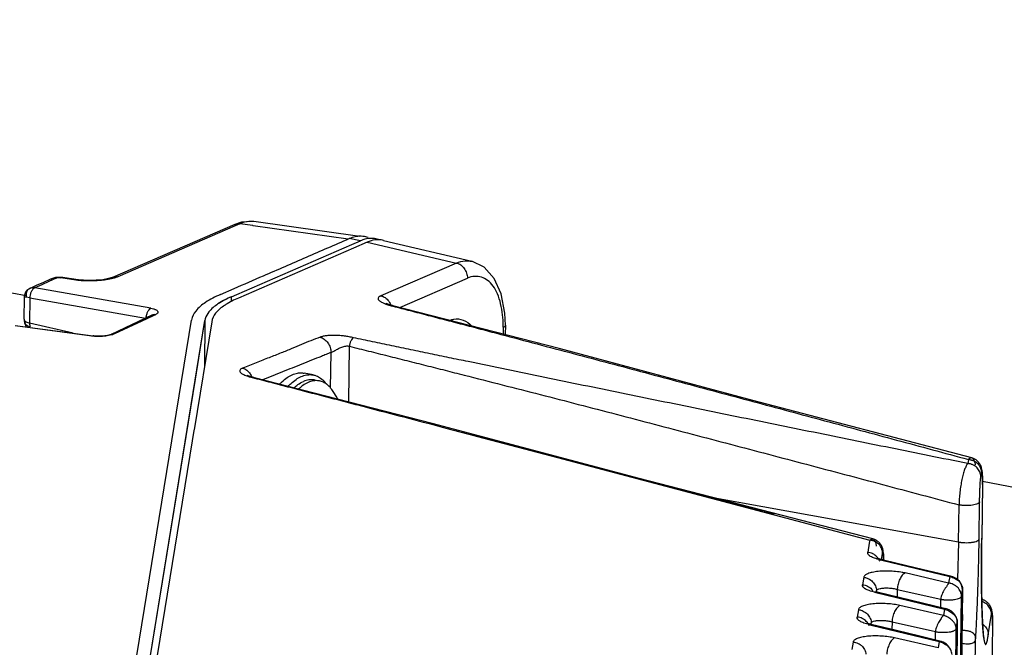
# Paper-space layout 'Layout1' of a CAD drawing. Header units: inches. Extents: x 29 to 351, y 58 to 234.
# Tile 96 of 104: x 113.32 to 116.21, y 167.94 to 169.78. Entities that reach past the tile are written whole.
import ezdxf

# ---------------------------------------------------------------- set-up
doc = ezdxf.new("R2010")
doc.units = ezdxf.units.IN
doc.header["$LTSCALE"] = 1.1
doc.header["$MEASUREMENT"] = 0
doc.linetypes.add('DASHED', pattern=[0.2, 0.1, -0.1])
doc.layers.get('0').update_dxf_attribs({"linetype": 'CONTINUOUS'})
for name, color, linetype in [('02___PRT_ALL_AXES', 7, 'CONTINUOUS'), ('6_ALL_SURFS', 7, 'CONTINUOUS'), ('7_ALL_FEATURES', 7, 'CONTINUOUS')]:
    doc.layers.add(name, color=color, linetype=linetype)

psp = doc.layouts.get("Layout1")

# ---------------------------------------------------------------- linework, layer by layer
at = {"color": 4, "linetype": 'DASHED'}
for p, q in [((113.3423, 168.9714), (109.1588, 169.7829)), ((117.1166, 168.2394), (116.1503, 168.4268))]:
    psp.add_line(p, q, dxfattribs=at)
at = {"color": 7, "linetype": 'Continuous'}
for p, q in [((116.0804, 168.2488), (116.0769, 168.139)), ((116.0921, 167.9995), (116.0926, 168.0364))]:
    psp.add_line(p, q, dxfattribs=at)
at = {"color": 7, "linetype": 'Continuous', "start_tangent": (0.012225, 0.999925), "end_tangent": (-0.995031, 0.099565)}
psp.add_spline([(116.1305, 167.9641), (116.1305, 167.9661), (116.1304, 167.9671), (116.1303, 167.968), (116.13, 167.9699), (116.1296, 167.9717), (116.1283, 167.9749), (116.1266, 167.9777), (116.1216, 167.9824), (116.1185, 167.9842), (116.1149, 167.9856), (116.1108, 167.9868), (116.1065, 167.9877), (116.102, 167.9883), (116.0973, 167.9889), (116.0911, 167.9895)], degree=3, dxfattribs=at)
at = {"layer": '02___PRT_ALL_AXES', "color": 7, "linetype": 'Continuous'}
for p, q in [((114.1852, 168.7395), (114.1586, 168.7446)), ((114.1892, 168.7247), (114.2033, 168.7219))]:
    psp.add_line(p, q, dxfattribs=at)
for points, start_tangent, end_tangent in [([(114.0866, 168.7125), (114.0934, 168.7194), (114.1083, 168.7316), (114.1235, 168.7401), (114.1386, 168.7447), (114.1533, 168.7454), (114.1586, 168.7446)], (0.679646, 0.733541), (0.981632, -0.190785)), ([(114.1119, 168.706), (114.12, 168.7143), (114.1348, 168.7264), (114.15, 168.7349), (114.1651, 168.7395), (114.1798, 168.7402), (114.1852, 168.7395)], (0.671312, 0.741175), (0.981632, -0.190785)), ([(114.129, 168.7017), (114.1402, 168.711), (114.1564, 168.7204)], (0.728245, 0.685317), (0.917444, 0.397864)), ([(114.1892, 168.7247), (114.1884, 168.7248), (114.1727, 168.7251), (114.1564, 168.7204)], (-0.981612, 0.190889), (-0.917444, -0.397864)), ([(114.1852, 168.7395), (114.1939, 168.737), (114.207, 168.7299), (114.219, 168.719), (114.2242, 168.7124)], (0.981632, -0.190785), (0.591117, -0.806586))]:
    psp.add_spline(points, degree=3, dxfattribs=dict(at, start_tangent=start_tangent, end_tangent=end_tangent))
at = {"layer": '6_ALL_SURFS', "color": 7, "linetype": 'Continuous'}
for p, q in [((113.9609, 168.976), (114.2985, 169.1224)), ((114.2985, 169.1224), (114.3241, 169.1334)), ((114.342, 169.1391), (114.337, 169.138)), ((114.3661, 169.1397), (114.3589, 169.1404)), ((114.3687, 169.1393), (114.3661, 169.1397)), ((113.9454, 168.9548), (113.9456, 168.9693)), ((113.9456, 168.9693), (113.9609, 168.976)), ((113.839, 168.7271), (113.8671, 168.8999)), ((113.8671, 168.8999), (113.8654, 168.7637)), ((113.8682, 168.9047), (113.8671, 168.8998)), ((113.6641, 167.6535), (113.839, 168.7271))]:
    psp.add_line(p, q, dxfattribs=at)
for points, start_tangent, end_tangent in [([(114.337, 169.138), (114.3241, 169.1334)], (-0.966472, -0.256771), (-0.917443, -0.397867)), ([(114.3589, 169.1404), (114.342, 169.1391)], (-0.998979, 0.045167), (-0.981263, -0.192674)), ([(114.3771, 169.1371), (114.3754, 169.1376), (114.3687, 169.1393)], (-0.949119, 0.314918), (-0.981714, 0.19036)), ([(113.9456, 168.9694), (113.9054, 168.948), (113.8788, 168.9245)], (-0.91719, -0.398449), (-0.617214, -0.786795)), ([(113.8788, 168.9245), (113.8682, 168.9047)], (-0.617214, -0.786795), (-0.278302, -0.960494))]:
    psp.add_spline(points, degree=3, dxfattribs=dict(at, start_tangent=start_tangent, end_tangent=end_tangent))
at = {"layer": '7_ALL_FEATURES', "color": 7, "linetype": 'Continuous'}
for p, q in [((113.9546, 169.1816), (113.596, 169.0262)), ((113.975, 169.1882), (113.9546, 169.1816)), ((113.9546, 169.1817), (113.9546, 169.1817)), ((113.9547, 169.1816), (113.9583, 169.1828)), ((113.9698, 169.1835), (113.9563, 169.1776)), ((114.0076, 169.1782), (113.9698, 169.1835)), ((114.0092, 169.1898), (113.975, 169.1882)), ((114.0108, 169.1899), (114.0096, 169.1901)), ((114.3219, 169.146), (114.0108, 169.1899)), ((113.9563, 169.1776), (113.6112, 169.028)), ((114.0091, 169.1779), (114.0076, 169.1782)), ((114.2879, 169.1386), (114.0091, 169.1779)), ((113.9609, 168.976), (114.2985, 169.1224)), ((114.3241, 169.1338), (114.2909, 169.1402)), ((114.2985, 169.1224), (114.3241, 169.1334)), ((114.3439, 169.1296), (114.3031, 169.1119)), ((114.3262, 169.1468), (114.3219, 169.1469)), ((114.3466, 169.1435), (114.3355, 169.1457)), ((114.342, 169.1391), (114.337, 169.1379)), ((114.3439, 169.1296), (114.6059, 169.0683)), ((114.3654, 169.1398), (114.3589, 169.1404)), ((114.3654, 169.1398), (114.3635, 169.1401)), ((114.3686, 169.1392), (114.3654, 169.1398)), ((114.3694, 169.1363), (114.3663, 169.1359)), ((114.376, 169.1366), (114.3694, 169.1363)), ((114.3912, 169.1348), (114.6512, 169.0733)), ((114.3031, 169.1119), (113.9655, 168.9655)), ((114.6059, 169.0683), (114.384, 168.972)), ((113.3728, 169.0028), (113.3939, 169.0123)), ((113.4089, 169.0141), (113.3879, 169.0046)), ((113.3939, 169.0123), (113.415, 169.0217)), ((113.4303, 169.0236), (113.4089, 169.0141)), ((113.415, 169.0217), (113.4157, 169.022)), ((113.4392, 169.025), (113.434, 169.0246)), ((113.444, 169.0247), (113.4392, 169.025)), ((113.4496, 169.0255), (113.4393, 169.0262)), ((113.444, 169.0247), (113.4496, 169.0255)), ((113.4881, 169.0182), (113.444, 169.0247)), ((113.4496, 169.0255), (113.4496, 169.0255)), ((113.4553, 169.0247), (113.4496, 169.0255)), ((113.4821, 169.021), (113.4553, 169.0247)), ((113.4944, 169.0193), (113.4821, 169.021)), ((113.4944, 169.0192), (113.4881, 169.0182)), ((113.4942, 169.0174), (113.4881, 169.0182)), ((113.5958, 169.0261), (113.596, 169.0262)), ((114.4396, 168.9377), (114.6379, 169.0237)), ((113.3527, 168.9936), (113.3728, 169.0028)), ((113.3527, 168.9936), (113.3527, 168.9936)), ((113.3879, 169.0046), (113.3674, 168.9952)), ((113.7087, 168.9353), (113.3674, 168.9952)), ((113.9124, 168.9758), (113.9533, 168.9935)), ((113.3365, 168.968), (113.3357, 168.9032)), ((113.3368, 168.9685), (113.3365, 168.9681)), ((113.3365, 168.9682), (113.3365, 168.968)), ((113.3422, 168.9703), (113.3422, 168.9702)), ((113.3532, 168.9656), (113.3426, 168.9679)), ((113.3532, 168.9656), (113.3523, 168.8919)), ((113.3534, 168.9692), (113.3532, 168.9656)), ((113.3532, 168.9656), (113.6923, 168.9061)), ((113.3541, 168.9747), (113.3534, 168.9692)), ((113.9454, 168.9548), (113.9456, 168.9693)), ((113.9456, 168.9693), (113.9609, 168.976)), ((114.396, 168.9486), (114.3986, 168.9476)), ((114.4, 168.9495), (114.3993, 168.9499)), ((114.4039, 168.9477), (114.4, 168.9495)), ((114.416, 168.9426), (114.4194, 168.9429)), ((114.416, 168.9425), (114.4193, 168.9417)), ((114.4194, 168.9429), (114.4196, 168.9428)), ((113.3374, 168.8931), (113.3374, 168.893)), ((113.3374, 168.893), (113.3419, 168.8808)), ((113.4798, 168.8623), (113.3523, 168.8919)), ((113.7117, 168.9152), (113.5915, 168.8588)), ((113.6817, 168.8978), (113.6015, 168.8601)), ((113.6041, 167.5258), (113.8278, 168.9008)), ((113.7129, 168.9124), (113.6817, 168.8978)), ((113.7216, 168.9165), (113.7129, 168.9124)), ((113.8149, 168.5794), (113.8671, 168.8999)), ((113.887, 168.896), (113.8352, 168.5783)), ((113.8671, 168.8999), (113.8654, 168.7637)), ((113.8682, 168.9048), (113.8671, 168.8999)), ((113.5346, 168.8536), (113.3098, 168.8837)), ((113.31, 168.885), (113.5387, 168.8544)), ((114.7431, 168.8794), (114.7428, 168.8595)), ((114.7431, 168.8794), (114.7431, 168.885)), ((114.7494, 168.8854), (114.749, 168.8579)), ((114.7494, 168.8855), (114.7494, 168.8854)), ((113.5346, 168.8536), (113.5386, 168.8544)), ((113.5385, 168.8532), (113.5346, 168.8536)), ((113.5728, 168.8545), (113.5626, 168.8536)), ((113.5815, 168.8558), (113.5728, 168.8545)), ((113.5921, 168.8588), (113.5921, 168.8588)), ((114.2362, 168.7005), (114.2375, 168.8057)), ((114.2897, 168.6601), (114.2917, 168.8237)), ((113.9925, 168.7378), (113.9912, 168.7384)), ((113.9967, 168.7361), (113.9925, 168.7378)), ((114.0098, 168.731), (114.013, 168.7313)), ((114.0098, 168.731), (114.0129, 168.7302)), ((114.013, 168.7313), (114.0131, 168.7312)), ((113.6909, 167.8183), (113.8149, 168.5794)), ((113.8349, 168.5762), (113.83, 168.5463)), ((113.8352, 168.5783), (113.8349, 168.5762)), ((113.83, 168.5463), (113.7065, 167.7881)), ((114.668, 168.5592), (114.9025, 168.4974)), ((114.9025, 168.4974), (115.5389, 168.329)), ((116.1092, 168.4914), (116.1073, 168.4793)), ((116.1195, 168.4959), (116.1194, 168.4959)), ((116.1215, 168.495), (116.1195, 168.4959)), ((116.1233, 168.4881), (116.1273, 168.4861)), ((116.1409, 168.4808), (116.1391, 168.483)), ((115.8287, 168.2579), (115.1427, 168.435)), ((116.1476, 168.4525), (116.1457, 168.4409)), ((116.1502, 168.4286), (116.1502, 168.4172)), ((116.1502, 168.4229), (116.1503, 168.4286)), ((116.1502, 168.4231), (116.1503, 168.427)), ((116.1502, 168.4172), (116.1482, 168.2592)), ((116.1502, 168.4177), (116.1483, 168.2597)), ((116.1502, 168.4177), (116.1502, 168.4229)), ((116.1502, 168.4177), (116.1502, 168.4176)), ((116.1502, 168.4176), (116.1502, 168.4172)), ((116.0804, 168.2488), (115.3642, 168.3778)), ((116.0804, 168.2488), (116.0817, 168.3578)), ((116.1407, 168.2574), (116.142, 168.3664)), ((115.539, 168.3294), (115.5283, 168.3322)), ((115.5389, 168.329), (115.8195, 168.2545)), ((115.8195, 168.2545), (115.818, 168.2455)), ((115.8285, 168.258), (115.8195, 168.2545)), ((116.1482, 168.2592), (116.1481, 168.2518)), ((116.1482, 168.2592), (116.1483, 168.2597)), ((116.1483, 168.2597), (116.1483, 168.2597)), ((115.818, 168.2455), (115.8136, 168.2186)), ((116.1481, 168.2518), (116.1477, 168.1918)), ((115.8415, 168.2016), (115.8406, 168.202)), ((115.8476, 168.1993), (115.8415, 168.2016)), ((115.8553, 168.197), (115.8476, 168.1993)), ((115.8551, 168.1971), (115.8492, 168.1966)), ((115.8492, 168.1966), (115.8548, 168.1953)), ((115.8544, 168.1972), (115.8573, 168.2152)), ((115.86, 168.1959), (115.8551, 168.1971)), ((115.9287, 168.1792), (115.86, 168.1959)), ((115.8548, 168.1953), (116.0542, 168.1472)), ((116.1477, 168.1918), (116.1476, 168.1755)), ((116.1476, 168.1755), (116.1479, 168.1139)), ((115.8017, 168.1452), (115.7981, 168.1234)), ((116.0511, 168.1285), (115.9235, 168.1579)), ((116.0542, 168.1472), (116.0511, 168.1287)), ((116.0563, 168.1483), (116.0542, 168.1472)), ((115.8394, 168.1088), (115.8395, 168.106)), ((115.9004, 168.1099), (115.9002, 168.0878)), ((115.9004, 168.1099), (116.0281, 168.0809)), ((116.0921, 168.109), (116.0921, 168.1088)), ((116.0921, 168.1088), (116.0921, 168.1084)), ((116.1479, 168.1139), (116.1481, 168.0992)), ((115.8296, 168.1054), (115.8268, 168.1066)), ((115.8409, 168.1021), (115.8337, 168.1014)), ((115.8337, 168.1014), (116.0387, 168.052)), ((115.8389, 168.1022), (115.8393, 168.1046)), ((115.8393, 168.1046), (115.8395, 168.106)), ((115.8395, 168.1019), (115.8395, 168.106)), ((115.8409, 168.1021), (116.043, 168.0534)), ((116.0278, 168.057), (116.0281, 168.0809)), ((116.0317, 163.4008), (116.089, 168.0894)), ((116.092, 168.108), (116.0347, 163.4193)), ((116.0921, 168.1085), (116.0348, 163.4198)), ((116.089, 168.0894), (116.092, 168.108)), ((116.149, 168.0805), (116.1485, 168.0806)), ((116.1491, 168.0805), (116.149, 168.0805)), ((116.0356, 168.0335), (115.908, 168.0624)), ((116.0387, 168.052), (116.0356, 168.0335)), ((116.0429, 168.0534), (116.0387, 168.052)), ((115.7862, 168.05), (115.7826, 168.0282)), ((116.0702, 168.0337), (116.0656, 168.0399)), ((116.1493, 168.044), (116.1498, 168.0308)), ((116.1677, 167.9759), (116.1771, 168.037)), ((115.8137, 168.0099), (115.8109, 168.0111)), ((115.8243, 168.0067), (115.8137, 168.0099)), ((115.8241, 168.0067), (115.8182, 168.0062)), ((115.8182, 168.0062), (115.8238, 168.0049)), ((115.8234, 168.0068), (115.8237, 168.009)), ((115.8237, 168.009), (115.824, 168.0108)), ((115.8238, 168.0049), (116.0231, 167.9568)), ((115.8239, 168.0133), (115.824, 168.0108)), ((115.824, 168.0067), (115.824, 168.0108)), ((115.8977, 167.9889), (115.8241, 168.0067)), ((115.8849, 168.0147), (115.8846, 167.992)), ((115.8849, 168.0147), (116.0126, 167.9858)), ((116.0162, 163.3056), (116.0735, 167.9942)), ((116.0766, 168.0133), (116.0192, 163.3246)), ((116.0765, 168.0128), (116.0192, 163.3241)), ((116.0735, 167.9942), (116.0765, 168.0128)), ((116.0765, 168.0139), (116.0765, 168.0138)), ((116.0765, 168.0138), (116.0765, 168.0133)), ((116.1798, 168.0028), (116.1765, 167.7315)), ((116.1798, 168.0023), (116.1765, 167.731)), ((116.1798, 168.0039), (116.1799, 168.0072)), ((116.1798, 168.0027), (116.1798, 168.0023)), ((116.0201, 167.9383), (115.8925, 167.9672)), ((116.0123, 167.9611), (116.0126, 167.9858)), ((116.1517, 167.9922), (116.1524, 167.984)), ((116.1524, 167.984), (116.1529, 167.9782)), ((116.1529, 167.9782), (116.1543, 167.9654)), ((115.7707, 167.9549), (115.7671, 167.933)), ((116.0231, 167.9568), (116.0201, 167.9383)), ((116.0254, 167.9579), (116.0231, 167.9568)), ((116.0832, 164.0973), (116.1305, 167.9641))]:
    psp.add_line(p, q, dxfattribs=at)
for points in [[(114.7494, 168.8855), (114.748, 168.9213), (114.7373, 168.9773), (114.7169, 169.023), (114.6871, 169.0559), (114.6509, 169.0732)], [(113.4393, 169.0262), (113.4288, 169.0254), (113.4191, 169.023)], [(113.5107, 169.0175), (113.4961, 169.019), (113.4944, 169.0192)], [(113.5958, 169.026), (113.5945, 169.0254), (113.5842, 169.0224), (113.5675, 169.0193), (113.5477, 169.0174), (113.5282, 169.0169), (113.5107, 169.0175)], [(113.3391, 168.9799), (113.3379, 168.9771), (113.3371, 168.9743), (113.3366, 168.9714), (113.3364, 168.9686), (113.3364, 168.9681)], [(113.3527, 168.9936), (113.3496, 168.9919), (113.3469, 168.9899), (113.3444, 168.9876), (113.3423, 168.9852), (113.3405, 168.9826), (113.3391, 168.9799)], [(114.4196, 168.9428), (114.418, 168.9432), (114.4101, 168.9455), (114.4039, 168.9477)], [(115.4766, 168.6647), (114.9075, 168.8171), (114.4194, 168.9429)], [(113.3361, 168.9035), (113.3365, 168.8988), (113.3379, 168.8933)], [(113.5626, 168.8536), (113.5515, 168.8534), (113.5408, 168.8541), (113.5386, 168.8544)], [(113.5921, 168.8588), (113.5881, 168.8574), (113.5815, 168.8558)], [(114.0131, 168.7312), (114.0103, 168.7319), (114.0029, 168.734), (113.9967, 168.7361)], [(115.1427, 168.435), (114.5349, 168.5971), (114.013, 168.7313)], [(116.1391, 168.483), (116.1373, 168.485), (116.1355, 168.4868), (116.1335, 168.4884), (116.1316, 168.4899), (116.1296, 168.4912), (116.1277, 168.4924), (116.1257, 168.4934), (116.1239, 168.4942), (116.1221, 168.4949), (116.1207, 168.4955), (116.1197, 168.4958), (115.4766, 168.6647)], [(114.7399, 168.5405), (114.7357, 168.5416), (114.7315, 168.5427), (114.7273, 168.5438), (114.7231, 168.5449), (114.719, 168.546), (114.715, 168.547), (114.7109, 168.5481), (114.707, 168.5492), (114.703, 168.5502), (114.6991, 168.5512), (114.6953, 168.5522), (114.6915, 168.5532), (114.6878, 168.5542), (114.6841, 168.5552), (114.6805, 168.5561), (114.6771, 168.557), (114.6738, 168.5579), (114.6708, 168.5587), (114.6681, 168.5594)], [(114.7881, 168.5278), (114.7837, 168.5289), (114.7792, 168.5301), (114.7748, 168.5313), (114.7703, 168.5325), (114.7659, 168.5336), (114.7615, 168.5348), (114.7572, 168.5359), (114.7528, 168.5371), (114.7485, 168.5382), (114.7399, 168.5405)], [(114.8434, 168.5132), (114.8387, 168.5144), (114.834, 168.5157), (114.8293, 168.5169), (114.8247, 168.5181), (114.82, 168.5193), (114.8154, 168.5206), (114.8108, 168.5218), (114.8062, 168.523), (114.8017, 168.5242), (114.7971, 168.5254), (114.7881, 168.5278)], [(114.9069, 168.4964), (114.9019, 168.4977), (114.8969, 168.4991), (114.8919, 168.5004), (114.887, 168.5017), (114.882, 168.503), (114.8771, 168.5043), (114.8722, 168.5056), (114.8674, 168.5069), (114.8625, 168.5081), (114.8577, 168.5094), (114.8529, 168.5107), (114.8434, 168.5132)], [(115.0087, 168.4695), (115.003, 168.471), (114.9973, 168.4725), (114.9916, 168.474), (114.9861, 168.4755), (114.9805, 168.477), (114.975, 168.4784), (114.9696, 168.4799), (114.9642, 168.4813), (114.9588, 168.4827), (114.9535, 168.4841), (114.9482, 168.4855), (114.9429, 168.4869), (114.9377, 168.4883), (114.9325, 168.4897), (114.9273, 168.491), (114.9222, 168.4924), (114.9171, 168.4937), (114.9069, 168.4964)], [(115.4615, 168.3498), (115.4504, 168.3527), (115.4448, 168.3542), (115.4391, 168.3558), (115.4333, 168.3573), (115.4274, 168.3588), (115.4215, 168.3604), (115.4155, 168.362), (115.4094, 168.3636), (115.4032, 168.3652), (115.397, 168.3669), (115.3907, 168.3685), (115.3844, 168.3702), (115.3779, 168.3719), (115.3714, 168.3736), (115.3648, 168.3754), (115.3581, 168.3771), (115.3514, 168.3789), (115.3445, 168.3808), (115.3375, 168.3826), (115.3305, 168.3845), (115.3233, 168.3863), (115.3161, 168.3883), (115.3087, 168.3902), (115.3012, 168.3922), (115.2935, 168.3942), (115.2857, 168.3963), (115.2778, 168.3984), (115.2697, 168.4005), (115.2615, 168.4027), (115.2532, 168.4049), (115.2449, 168.4071), (115.2366, 168.4093), (115.2283, 168.4115), (115.2202, 168.4136), (115.2123, 168.4157), (115.2045, 168.4178), (115.1969, 168.4198), (115.1894, 168.4218), (115.1821, 168.4237), (115.1748, 168.4256), (115.1677, 168.4275), (115.1607, 168.4294), (115.1537, 168.4312), (115.1469, 168.433), (115.1401, 168.4348), (115.1334, 168.4366), (115.1268, 168.4383), (115.1202, 168.4401), (115.1136, 168.4418), (115.1071, 168.4435), (115.1006, 168.4452), (115.0941, 168.4469), (115.0877, 168.4486), (115.0814, 168.4503), (115.075, 168.452), (115.0688, 168.4536), (115.0625, 168.4553), (115.0564, 168.4569), (115.0502, 168.4586), (115.0441, 168.4602), (115.0381, 168.4618), (115.0321, 168.4633), (115.0262, 168.4649), (115.0203, 168.4665), (115.0087, 168.4695)], [(116.1481, 168.4652), (116.1474, 168.4676), (116.1465, 168.4703), (116.1454, 168.4731), (116.144, 168.4758), (116.1425, 168.4784), (116.1409, 168.4808)], [(116.1502, 168.4405), (116.1501, 168.4434), (116.1501, 168.4461), (116.15, 168.4486), (116.1498, 168.4509), (116.1497, 168.4531), (116.1496, 168.4551), (116.1494, 168.457), (116.1492, 168.4589), (116.1489, 168.4609), (116.1486, 168.4629), (116.1481, 168.4652)], [(116.1503, 168.427), (116.1503, 168.4307), (116.1503, 168.4341), (116.1502, 168.4374), (116.1502, 168.4405)], [(116.1502, 168.4176), (116.1502, 168.4193), (116.1502, 168.4229)], [(115.4926, 168.3416), (115.4826, 168.3443), (115.4774, 168.3456), (115.4722, 168.347), (115.4669, 168.3484), (115.4615, 168.3498)], [(115.5158, 168.3355), (115.5069, 168.3378), (115.5022, 168.3391), (115.4975, 168.3403), (115.4926, 168.3416)], [(115.5283, 168.3322), (115.5201, 168.3343), (115.5158, 168.3355)], [(115.8482, 168.2461), (115.8463, 168.248), (115.8444, 168.2497), (115.8424, 168.2512), (115.8403, 168.2526), (115.8382, 168.2539), (115.8362, 168.255), (115.8342, 168.2559), (115.8323, 168.2567), (115.8307, 168.2573), (115.8295, 168.2577), (115.8287, 168.2579)], [(116.151, 168.007), (116.1507, 168.0122), (116.1504, 168.0178), (116.1502, 168.0237), (116.1499, 168.0299), (116.1496, 168.0364), (116.1494, 168.0432), (116.1492, 168.0505), (116.149, 168.058), (116.1488, 168.0659), (116.1486, 168.0741), (116.1484, 168.0827), (116.1483, 168.0917), (116.1481, 168.1009), (116.148, 168.1106), (116.1479, 168.1206), (116.1478, 168.1309), (116.1477, 168.1416), (116.1477, 168.1526), (116.1477, 168.1639), (116.1477, 168.1756), (116.1477, 168.1876), (116.1477, 168.1999), (116.1478, 168.2125), (116.1479, 168.2255), (116.148, 168.2387), (116.1482, 168.2523), (116.1483, 168.2597)], [(115.8516, 168.2418), (115.85, 168.244), (115.8482, 168.2461)], [(115.8595, 168.2148), (115.8594, 168.2168), (115.8592, 168.2187), (115.8591, 168.2206), (115.8588, 168.2224), (115.8585, 168.2244), (115.8581, 168.2265), (115.8575, 168.2288), (115.8567, 168.2313), (115.8557, 168.2341), (115.8545, 168.2368), (115.8531, 168.2394), (115.8516, 168.2418)], [(115.8598, 168.2101), (115.8597, 168.2125), (115.8595, 168.2148)], [(115.86, 168.1959), (115.86, 168.1984), (115.86, 168.2016), (115.8599, 168.2047), (115.8598, 168.2075), (115.8598, 168.2101)], [(116.0564, 168.1483), (115.9937, 168.1635), (115.9287, 168.1792)], [(116.0826, 168.1338), (116.0736, 168.1415), (116.0637, 168.1462), (116.0563, 168.1483)], [(116.0921, 168.109), (116.0891, 168.1228), (116.0826, 168.1338)], [(116.1796, 168.0339), (116.1795, 168.0359), (116.1794, 168.0378), (116.1793, 168.0395), (116.1791, 168.0412), (116.1789, 168.0429), (116.1787, 168.0446), (116.1784, 168.0464), (116.1781, 168.0484), (116.1776, 168.0504), (116.1769, 168.0526), (116.1761, 168.0549), (116.1751, 168.0573), (116.174, 168.0596), (116.1727, 168.0618), (116.1713, 168.0639), (116.1699, 168.0659), (116.1684, 168.0677), (116.1669, 168.0694), (116.1653, 168.0709), (116.1637, 168.0723), (116.1621, 168.0736), (116.1604, 168.0748), (116.1588, 168.0759), (116.1572, 168.0769), (116.1556, 168.0778), (116.154, 168.0785), (116.1525, 168.0792), (116.1511, 168.0798), (116.1502, 168.0802), (116.1495, 168.0804), (116.1491, 168.0805)], [(116.0656, 168.0399), (116.0596, 168.0454), (116.0523, 168.0499), (116.0429, 168.0533)], [(116.0766, 168.0139), (116.0759, 168.02), (116.0739, 168.0264), (116.0702, 168.0337)], [(116.0766, 168.0137), (116.0765, 168.0161), (116.0761, 168.0191), (116.0754, 168.0223)], [(116.1799, 168.0145), (116.1799, 168.0179), (116.1799, 168.021), (116.1799, 168.024), (116.1798, 168.0268), (116.1798, 168.0293), (116.1797, 168.0317), (116.1796, 168.0339)], [(116.1552, 167.964), (116.1552, 167.964), (116.1551, 167.9643), (116.155, 167.965), (116.1548, 167.9661), (116.1545, 167.9675), (116.1543, 167.9692), (116.154, 167.9712), (116.1537, 167.9735), (116.1534, 167.9761), (116.1531, 167.9789), (116.1528, 167.982), (116.1525, 167.9855), (116.1522, 167.9892), (116.1519, 167.9932), (116.1516, 167.9975), (116.1513, 168.0021), (116.151, 168.007)], [(116.1799, 168.0072), (116.1799, 168.011), (116.1799, 168.0145)], [(116.0254, 167.9579), (115.9627, 167.9731), (115.8977, 167.9889)], [(116.0518, 167.9415), (116.0484, 167.9452), (116.0445, 167.9487), (116.0402, 167.9518), (116.0352, 167.9545), (116.0298, 167.9567), (116.0254, 167.9579)], [(116.0611, 167.9185), (116.0608, 167.9221), (116.06, 167.9257), (116.0587, 167.9296), (116.0577, 167.932), (116.0546, 167.9375), (116.0518, 167.9415)]]:
    psp.add_lwpolyline(points, dxfattribs=at)
for points, start_tangent, end_tangent in [([(113.9583, 169.1828), (113.9698, 169.1835)], (0.965385, 0.26083), (0.98833, -0.15233)), ([(114.0095, 169.1898), (113.9957, 169.1901), (113.9698, 169.1835)], (-0.99212, 0.125291), (-0.915877, -0.401459)), ([(113.9533, 168.9935), (114.0394, 169.0309), (114.1656, 169.0858), (114.2909, 169.1399)], (0.917252, 0.398307), (0.91719, 0.398449)), ([(114.3219, 169.1469), (114.3086, 169.1455), (114.2909, 169.1399)], (-0.999927, -0.012079), (-0.917443, -0.397867)), ([(114.337, 169.1379), (114.3241, 169.1334)], (-0.96699, -0.254815), (-0.917443, -0.397867)), ([(114.3355, 169.1457), (114.3262, 169.1468)], (-0.981714, 0.19036), (-0.998642, 0.052099)), ([(114.3589, 169.1404), (114.342, 169.1391)], (-0.998947, 0.045874), (-0.981112, -0.193439)), ([(114.3663, 169.1359), (114.3439, 169.1296)], (-0.990835, -0.135074), (-0.917444, -0.397864)), ([(114.3764, 169.1372), (114.3686, 169.1392)], (-0.951999, 0.306102), (-0.981185, 0.19307)), ([(114.3912, 169.1347), (114.3787, 169.1365), (114.376, 169.1366)], (-0.972336, 0.233586), (-0.999989, 0.004728)), ([(114.6059, 169.0683), (114.631, 169.0747), (114.6509, 169.0732)], (0.917445, 0.397862), (0.9741, -0.226116)), ([(114.6059, 169.0683), (114.6183, 169.0625), (114.6287, 169.052), (114.6356, 169.0384), (114.6379, 169.0237)], (0.973735, -0.227684), (-0.012226, -0.999925)), ([(113.4158, 169.0216), (113.418, 169.0225), (113.424, 169.0238), (113.4303, 169.0236)], (0.913617, 0.406576), (0.988318, -0.152409)), ([(113.434, 169.0246), (113.433, 169.0244), (113.4315, 169.0241), (113.4303, 169.0236)], (-0.986944, -0.161066), (-0.910921, -0.41258)), ([(113.5134, 169.0158), (113.5039, 169.0164), (113.4958, 169.0172), (113.4942, 169.0174)], (-0.99883, 0.048367), (-0.992984, 0.118245)), ([(113.5689, 169.0179), (113.5554, 169.0165), (113.5382, 169.0156), (113.5208, 169.0156), (113.5134, 169.0158)], (-0.992219, -0.124508), (-0.99883, 0.048367)), ([(113.593, 169.0222), (113.5871, 169.0208), (113.5719, 169.0183), (113.5689, 169.0179)], (-0.972255, -0.233922), (-0.992219, -0.124508)), ([(113.6112, 169.028), (113.6004, 169.0241), (113.593, 169.0222)], (-0.917535, -0.397655), (-0.972255, -0.233922)), ([(113.5961, 169.0261), (113.599, 169.0271), (113.6112, 169.028)], (0.921001, 0.389559), (0.98833, -0.152329)), ([(114.7431, 168.885), (114.7414, 168.9159), (114.7356, 168.949), (114.7262, 168.9777), (114.7133, 169.0007), (114.6973, 169.0173), (114.679, 169.0267), (114.659, 169.029), (114.6379, 169.0237)], (-0.005819, 0.999983), (-0.918964, -0.394341)), ([(113.3527, 168.9936), (113.3472, 168.9896), (113.3426, 168.9799), (113.3422, 168.9703)], (-0.907977, -0.41902), (0.102946, -0.994687)), ([(113.3674, 168.9952), (113.3559, 168.9947), (113.3527, 168.9936)], (-0.989339, 0.145634), (-0.908155, -0.418634)), ([(113.3572, 168.984), (113.3541, 168.9747)], (-0.426569, -0.904455), (-0.202823, -0.979215)), ([(113.3674, 168.9952), (113.3621, 168.9913), (113.3572, 168.984)], (-0.925532, -0.378669), (-0.426569, -0.904455)), ([(113.3426, 168.9679), (113.3412, 168.9681), (113.3383, 168.9684), (113.3368, 168.9685)], (-0.989539, 0.144263), (-0.84071, -0.541486)), ([(113.9124, 168.9758), (113.8688, 168.9525), (113.8403, 168.9272), (113.8278, 168.9008)], (-0.91719, -0.398449), (-0.160599, -0.98702)), ([(113.9054, 168.9479), (113.8788, 168.9245)], (-0.833295, -0.552828), (-0.61763, -0.786469)), ([(113.922, 168.9579), (113.9054, 168.9479)], (-0.878484, -0.477772), (-0.833295, -0.552828)), ([(113.9456, 168.9693), (113.922, 168.9579)], (-0.91719, -0.398449), (-0.878484, -0.477772)), ([(113.9655, 168.9655), (113.9283, 168.946)], (-0.917557, -0.397603), (-0.842559, -0.538605)), ([(114.384, 168.972), (114.3805, 168.9703), (114.3779, 168.9685), (114.3756, 168.9647), (114.3756, 168.9627), (114.3763, 168.9608), (114.3778, 168.9588), (114.38, 168.9568), (114.3827, 168.9549), (114.3861, 168.9529), (114.3944, 168.9492), (114.396, 168.9486)], (-0.926032, -0.377445), (0.936931, -0.349513)), ([(114.384, 168.972), (114.387, 168.9712), (114.3901, 168.9699), (114.3962, 168.9665), (114.4069, 168.9559), (114.4109, 168.9492), (114.4127, 168.9449)], (0.972533, -0.232765), (0.357798, -0.933799)), ([(114.3986, 168.9476), (114.4045, 168.9457), (114.4101, 168.9441), (114.413, 168.9433), (114.416, 168.9426)], (0.944555, -0.328352), (0.970103, -0.242695)), ([(113.6948, 168.9073), (113.695, 168.9104), (113.6958, 168.9151), (113.6971, 168.9197), (113.6986, 168.9236)], (0.033751, 0.99943), (0.415818, 0.909448)), ([(113.6986, 168.9236), (113.6988, 168.924), (113.7009, 168.9278), (113.7033, 168.9311), (113.7087, 168.9353)], (0.415818, 0.909448), (0.922735, 0.385436)), ([(113.7087, 168.9353), (113.7159, 168.9337), (113.7189, 168.9327), (113.7216, 168.9317), (113.7257, 168.9294), (113.7283, 168.927), (113.7292, 168.9244), (113.7285, 168.9217), (113.7274, 168.9204), (113.7259, 168.919), (113.7216, 168.9165)], (0.984727, -0.174105), (-0.904621, -0.426216)), ([(113.8788, 168.9245), (113.8682, 168.9048)], (-0.61763, -0.786469), (-0.278144, -0.960539)), ([(113.9283, 168.946), (113.925, 168.9439), (113.8986, 168.9205), (113.887, 168.896)], (-0.842559, -0.538605), (-0.160559, -0.987026)), ([(114.4193, 168.9417), (114.4696, 168.9285), (114.5231, 168.9145), (114.5765, 168.9005), (114.6299, 168.8866), (114.6832, 168.8726), (114.7364, 168.8586), (114.8426, 168.8305), (114.9486, 168.8025), (115.0544, 168.7744), (115.2654, 168.7182), (115.4761, 168.6617), (115.6869, 168.6052), (115.8979, 168.5484), (116.1092, 168.4914)], (0.96759, -0.252528), (0.965391, -0.260807)), ([(113.3359, 168.9032), (113.3363, 168.9006)], (-0.008416, -0.999965), (0.360529, -0.932748)), ([(113.3363, 168.9006), (113.3364, 168.9004), (113.342, 168.8955)], (0.360529, -0.932748), (0.891996, -0.452044)), ([(113.3379, 168.8932), (113.338, 168.8929), (113.3437, 168.8855), (113.344, 168.8853)], (0.346415, -0.938081), (0.794286, -0.607544)), ([(113.342, 168.8955), (113.3523, 168.8919)], (0.891996, -0.452044), (0.975931, -0.218081)), ([(113.3523, 168.8919), (113.3527, 168.8859), (113.354, 168.8807)], (-0.024406, -0.999702), (0.354341, -0.935116)), ([(113.7216, 168.9165), (113.7139, 168.916), (113.7117, 168.9151)], (-0.98829, 0.152585), (-0.909696, -0.415275)), ([(114.5879, 168.9008), (114.5976, 168.9033), (114.6258, 168.9007), (114.65, 168.8836)], (0.945532, 0.325529), (0.671884, -0.740656)), ([(113.344, 168.8853), (113.354, 168.8807)], (0.794286, -0.607544), (0.972742, -0.231892)), ([(114.7494, 168.8854), (114.7486, 168.8833), (114.7464, 168.8812), (114.7431, 168.8794)], (-0.027571, -0.99962), (-0.91663, -0.399736)), ([(113.5517, 168.8525), (113.5434, 168.8528), (113.5385, 168.8532)], (-0.99993, 0.011839), (-0.995053, 0.099348)), ([(113.5713, 168.8533), (113.562, 168.8526), (113.5526, 168.8525), (113.5517, 168.8525)], (-0.995288, -0.096965), (-0.99993, 0.011839)), ([(113.5891, 168.8561), (113.5883, 168.8559), (113.5801, 168.8544), (113.5713, 168.8533)], (-0.974359, -0.225001), (-0.995288, -0.096965)), ([(113.6015, 168.8601), (113.5955, 168.8578), (113.5891, 168.8561)], (-0.906302, -0.42263), (-0.974359, -0.225001)), ([(113.6015, 168.8601), (113.5975, 168.8602), (113.5937, 168.8594), (113.5921, 168.8588)], (-0.98829, 0.152587), (-0.905022, -0.425364)), ([(114.2057, 168.8504), (114.1777, 168.8402), (114.1511, 168.829), (114.1227, 168.8169), (114.0906, 168.804), (114.0556, 168.7902), (114.0179, 168.7754), (113.9779, 168.7594)], (-0.932761, -0.360494), (-0.92566, -0.378357)), ([(114.3034, 168.8488), (114.2971, 168.8502), (114.2906, 168.8514), (114.2772, 168.8535), (114.2635, 168.8549), (114.25, 168.8557), (114.2371, 168.8557), (114.2252, 168.8548), (114.2145, 168.8531), (114.2057, 168.8504)], (-0.976829, 0.21402), (-0.934248, -0.356625)), ([(114.2057, 168.8504), (114.2087, 168.8494), (114.2118, 168.8481), (114.2176, 168.8444), (114.2279, 168.8337), (114.235, 168.8201), (114.2369, 168.8129), (114.2373, 168.8092), (114.2375, 168.8057)], (0.970671, -0.24041), (-0.01244, -0.999923)), ([(114.3034, 168.8488), (114.3029, 168.8486), (114.3024, 168.8483), (114.3014, 168.8475), (114.2993, 168.8453), (114.2956, 168.8392), (114.2941, 168.8355), (114.2929, 168.8316), (114.2921, 168.8276), (114.2918, 168.8256), (114.2918, 168.8246), (114.2917, 168.8237)], (-0.908399, -0.418105), (-0.014504, -0.999895)), ([(116.1073, 168.4793), (115.8806, 168.5251), (115.6545, 168.571), (115.4287, 168.6169), (115.2032, 168.6629), (114.9779, 168.709), (114.8654, 168.7321), (114.7529, 168.7553), (114.6405, 168.7786), (114.5843, 168.7902), (114.5282, 168.8019), (114.472, 168.8136), (114.4158, 168.8253), (114.3596, 168.8371), (114.3034, 168.8488)], (-0.980221, 0.197904), (-0.978731, 0.205149)), ([(114.2375, 168.8056), (114.2232, 168.7999), (114.209, 168.7941), (114.1805, 168.7826), (114.152, 168.7712), (114.1235, 168.7599), (114.0665, 168.7372), (114.0364, 168.725)], (-0.926644, -0.375941), (-0.92792, -0.372781)), ([(114.2375, 168.8057), (114.2455, 168.8095), (114.2568, 168.8155), (114.2693, 168.8215), (114.2813, 168.8245), (114.2917, 168.8237)], (0.927526, 0.373759), (0.958608, -0.284729)), ([(114.2917, 168.8237), (114.3479, 168.8097), (114.4041, 168.7956), (114.4602, 168.7815), (114.5162, 168.7674), (114.5723, 168.7533), (114.6282, 168.7391), (114.7401, 168.7106), (114.8519, 168.682), (114.9636, 168.6532), (115.1868, 168.5949), (115.4101, 168.5361), (115.6336, 168.4771), (115.8574, 168.4177), (116.0817, 168.3578)], (0.970432, -0.241375), (0.965978, -0.258624)), ([(113.9779, 168.7594), (113.9706, 168.7549), (113.9694, 168.7499), (113.9731, 168.7451), (113.9809, 168.7404)], (-0.925644, -0.378395), (0.904767, -0.425906)), ([(113.9779, 168.7594), (113.984, 168.7571), (113.9898, 168.7534), (114, 168.7426), (114.0051, 168.7338)], (0.972463, -0.233057), (0.415547, -0.909572)), ([(113.9809, 168.7404), (113.9933, 168.7356)], (0.904767, -0.425906), (0.950814, -0.309762)), ([(113.9933, 168.7356), (114.0098, 168.731)], (0.950814, -0.309762), (0.971141, -0.238507)), ([(114.0129, 168.7302), (114.067, 168.7162), (114.1241, 168.7013), (114.1811, 168.6865), (114.2381, 168.6717), (114.295, 168.6569), (114.3518, 168.642), (114.4652, 168.6124), (114.5784, 168.5827), (114.668, 168.5592)], (0.967978, -0.251034), (0.967155, -0.254187)), ([(114.1706, 168.7177), (114.1551, 168.7088), (114.1423, 168.6981)], (-0.917444, -0.397864), (-0.722373, -0.691504)), ([(114.2033, 168.7219), (114.201, 168.7223), (114.186, 168.7222), (114.1706, 168.7177)], (-0.981525, 0.191332), (-0.917444, -0.397864)), ([(114.2242, 168.7126), (114.2152, 168.718), (114.2033, 168.7219)], (-0.805493, 0.592605), (-0.981525, 0.191332)), ([(114.24, 168.6963), (114.2398, 168.6966), (114.2282, 168.7093), (114.2242, 168.7126)], (-0.586123, 0.810222), (-0.805493, 0.592605)), ([(114.2571, 168.6687), (114.2542, 168.674), (114.24, 168.6963)], (-0.463797, 0.885942), (-0.586033, 0.810287)), ([(116.1194, 168.4959), (116.1176, 168.496), (116.115, 168.4955), (116.1122, 168.4939), (116.1092, 168.4914)], (-0.969817, 0.243834), (-0.725368, -0.688361)), ([(116.1092, 168.4914), (116.1112, 168.4913), (116.1131, 168.491), (116.1169, 168.4902), (116.1206, 168.4891), (116.1233, 168.4881)], (0.998579, -0.053285), (0.918583, -0.395229)), ([(116.1301, 168.4756), (116.1275, 168.4856), (116.1242, 168.4923), (116.1222, 168.4944), (116.1215, 168.495)], (-0.17954, 0.983751), (-0.840279, 0.542154)), ([(116.1273, 168.4861), (116.1307, 168.4839), (116.1364, 168.479), (116.1446, 168.4668), (116.1449, 168.4661)], (0.867564, -0.497325), (0.368004, -0.929824)), ([(116.1073, 168.4793), (116.1049, 168.4762), (116.1026, 168.4723), (116.0981, 168.4618), (116.0939, 168.4483), (116.0901, 168.4324), (116.0869, 168.4145), (116.0842, 168.3955), (116.0824, 168.3762), (116.0819, 168.3668), (116.0818, 168.3623), (116.0817, 168.3578)], (-0.676254, -0.736669), (-0.012335, -0.999924)), ([(116.1456, 168.4404), (116.1449, 168.4478), (116.1427, 168.4548), (116.1345, 168.4669), (116.1288, 168.4718), (116.1223, 168.4756), (116.1187, 168.477), (116.115, 168.4781), (116.1112, 168.4789), (116.1093, 168.4791), (116.1073, 168.4793)], (0.0103, 0.999947), (-0.998581, 0.053247)), ([(116.1449, 168.4661), (116.1468, 168.4597), (116.1473, 168.456), (116.1475, 168.4522)], (0.368004, -0.929824), (-0.01264, -0.99992)), ([(116.1476, 168.4525), (116.1478, 168.4537), (116.1481, 168.4549), (116.1483, 168.4553), (116.1484, 168.4556), (116.1486, 168.4558), (116.1487, 168.4559), (116.149, 168.4556), (116.1492, 168.4547), (116.1494, 168.4534), (116.1496, 168.4515), (116.1498, 168.4491), (116.15, 168.4462), (116.1502, 168.4387), (116.1502, 168.4291), (116.1502, 168.4286)], (0.181598, 0.983373), (-0.000656, -1)), ([(116.142, 168.3664), (116.1421, 168.3693), (116.1421, 168.3722), (116.1422, 168.378), (116.1425, 168.3895), (116.1429, 168.4007), (116.1434, 168.4111), (116.1439, 168.4206), (116.1445, 168.4288), (116.1451, 168.4355), (116.1454, 168.4381), (116.1456, 168.4404), (116.1457, 168.4409)], (0.010653, 0.999943), (0.140776, 0.990041)), ([(116.142, 168.3664), (116.1402, 168.3635), (116.1383, 168.3622), (116.1359, 168.3609), (116.1293, 168.3587), (116.1211, 168.3571), (116.1115, 168.3562), (116.1013, 168.356), (116.0962, 168.3561), (116.0911, 168.3565), (116.0862, 168.3571), (116.0839, 168.3574), (116.0817, 168.3578)], (-0.155027, -0.98791), (-0.984123, 0.17749)), ([(115.8273, 168.2532), (115.8267, 168.2533), (115.823, 168.2541), (115.8212, 168.2543), (115.8195, 168.2545)], (-0.965283, 0.261205), (-0.99801, 0.06306)), ([(115.8397, 168.2367), (115.8372, 168.2467), (115.8339, 168.2537), (115.8319, 168.256), (115.8298, 168.2575), (115.8285, 168.258)], (-0.183068, 0.9831), (-0.968573, 0.248729)), ([(116.0804, 168.2488), (116.0825, 168.2484), (116.0836, 168.2482), (116.0847, 168.2481), (116.087, 168.2478), (116.0892, 168.2476), (116.094, 168.2472), (116.099, 168.247), (116.1095, 168.2471), (116.1147, 168.2475), (116.1197, 168.2481), (116.1244, 168.2489), (116.1285, 168.2498), (116.1351, 168.2521), (116.1374, 168.2534), (116.1391, 168.2547), (116.1397, 168.2553), (116.1402, 168.256), (116.1407, 168.2574)], (0.984146, -0.177361), (0.160778, 0.986991)), ([(116.1305, 167.9641), (116.1306, 167.965), (116.1306, 167.966), (116.1307, 167.9679), (116.1308, 167.9689), (116.1309, 167.9699), (116.131, 167.9718), (116.1312, 167.9758), (116.1314, 167.9798), (116.1316, 167.9838), (116.1319, 167.9878), (116.1323, 167.996), (116.1332, 168.0128), (116.134, 168.0299), (116.1356, 168.0655), (116.137, 168.1025), (116.1382, 168.1405), (116.1393, 168.1792), (116.1401, 168.2182), (116.1404, 168.2378), (116.1406, 168.2476), (116.1407, 168.2574)], (0.059914, 0.998204), (0.011948, 0.999929)), ([(115.8357, 168.25), (115.8339, 168.2508), (115.8303, 168.2523), (115.8273, 168.2532)], (-0.89269, 0.450672), (-0.965283, 0.261205)), ([(115.8546, 168.2295), (115.8512, 168.236), (115.8465, 168.2421), (115.8406, 168.2471), (115.8357, 168.25)], (-0.371071, 0.928604), (-0.89269, 0.450672)), ([(115.8573, 168.2152), (115.8572, 168.2187), (115.8567, 168.2222), (115.8546, 168.2293), (115.8546, 168.2295)], (0.012564, 0.999921), (-0.371071, 0.928604)), ([(115.8331, 168.2014), (115.8219, 168.2066), (115.8153, 168.2123), (115.8136, 168.2186)], (-0.937278, 0.348582), (0.106887, 0.994271)), ([(115.8276, 168.2149), (115.8136, 168.2186)], (-0.903705, 0.428155), (-0.99801, 0.063052)), ([(115.8443, 168.2008), (115.8403, 168.2057), (115.8282, 168.2146), (115.8276, 168.2149)], (-0.579453, 0.815006), (-0.903705, 0.428155)), ([(115.8492, 168.1966), (115.8331, 168.2014)], (-0.970955, 0.239262), (-0.937278, 0.348582)), ([(115.8486, 168.1931), (115.8485, 168.1933), (115.8443, 168.2008)], (-0.387938, 0.921685), (-0.579453, 0.815006)), ([(115.8573, 168.2152), (115.8575, 168.216), (115.8576, 168.2167), (115.8578, 168.2173), (115.8579, 168.2178), (115.8581, 168.2181), (115.8582, 168.2183), (115.8584, 168.2185), (115.8585, 168.2185), (115.8586, 168.2183), (115.8588, 168.2181), (115.859, 168.2172), (115.8592, 168.2158), (115.8594, 168.2139), (115.8596, 168.2115), (115.8597, 168.2086), (115.8598, 168.2051), (115.8599, 168.2011), (115.86, 168.1966), (115.86, 168.1959)], (0.187355, 0.982292), (0.00609, -0.999981)), ([(115.9235, 168.1579), (115.9193, 168.1588), (115.9149, 168.1597), (115.9056, 168.1611), (115.8854, 168.163), (115.8643, 168.1635), (115.8441, 168.1625), (115.8351, 168.1613), (115.827, 168.1597), (115.8138, 168.1557), (115.8088, 168.1533), (115.805, 168.1508), (115.8026, 168.148), (115.8017, 168.1452)], (-0.971837, 0.235654), (-0.084418, -0.99643)), ([(115.8017, 168.1452), (115.8052, 168.1448), (115.8088, 168.144), (115.8157, 168.1412), (115.8279, 168.1321), (115.8327, 168.1262), (115.8364, 168.1197), (115.8388, 168.1129), (115.8394, 168.1094), (115.8394, 168.1088)], (0.998093, -0.061724), (0.093717, -0.995599)), ([(115.9235, 168.1579), (115.9213, 168.1568), (115.9192, 168.1553), (115.915, 168.1513), (115.9078, 168.1398), (115.9048, 168.133), (115.9025, 168.1255), (115.901, 168.1178), (115.9006, 168.1138), (115.9004, 168.1099)], (-0.932809, -0.360372), (-0.012225, -0.999925)), ([(116.0542, 168.1472), (116.0607, 168.1454), (116.063, 168.1446)], (0.974197, -0.225699), (0.940269, -0.340432)), ([(116.063, 168.1446), (116.0676, 168.1428), (116.0744, 168.1392), (116.0806, 168.1345), (116.0855, 168.1287), (116.0892, 168.1222), (116.0897, 168.1209)], (0.940269, -0.340432), (0.359963, -0.932966)), ([(115.8175, 168.1062), (115.8064, 168.1114), (115.7998, 168.1171), (115.7981, 168.1234)], (-0.937278, 0.348583), (0.107506, 0.994204)), ([(115.7981, 168.1234), (115.8057, 168.1221), (115.8129, 168.1194), (115.825, 168.1106), (115.8284, 168.1066)], (0.997778, -0.066625), (0.593122, -0.805112)), ([(115.8395, 168.106), (115.8425, 168.1096), (115.8498, 168.1123)], (0.162668, 0.986681), (0.977709, 0.209966)), ([(115.8498, 168.1123), (115.8607, 168.1138)], (0.977709, 0.209966), (0.99767, 0.068223)), ([(115.8607, 168.1138), (115.8739, 168.1139), (115.8877, 168.1125), (115.9004, 168.1099)], (0.99767, 0.068223), (0.964434, -0.264325)), ([(116.0511, 168.1287), (116.0504, 168.1266), (116.0499, 168.1258), (116.0487, 168.1238), (116.0472, 168.1215), (116.0454, 168.119), (116.0435, 168.1162), (116.0393, 168.1099), (116.0352, 168.103), (116.0317, 168.0958), (116.0281, 168.0809)], (-0.160787, -0.986989), (-0.012225, -0.999925)), ([(116.089, 168.0894), (116.0889, 168.0929), (116.0883, 168.0964), (116.0861, 168.1034), (116.0825, 168.1099), (116.0776, 168.1157), (116.0747, 168.1183), (116.0715, 168.1205), (116.0647, 168.1242), (116.0578, 168.1269), (116.0561, 168.1274), (116.0544, 168.1279), (116.0527, 168.1283), (116.0511, 168.1287)], (0.009857, 0.999951), (-0.977566, 0.21063)), ([(116.0897, 168.1209), (116.0914, 168.1153), (116.0921, 168.109)], (0.359963, -0.932966), (0.010528, -0.999945)), ([(115.8337, 168.1014), (115.8175, 168.1062)], (-0.970955, 0.239261), (-0.937278, 0.348583)), ([(116.0281, 168.0809), (116.0303, 168.0805), (116.0326, 168.0801), (116.035, 168.0798), (116.0375, 168.0795), (116.0479, 168.0789), (116.0585, 168.079), (116.0636, 168.0794), (116.0684, 168.0799), (116.0767, 168.0816), (116.0831, 168.0839), (116.0872, 168.0866), (116.0884, 168.088), (116.089, 168.0894)], (0.97797, -0.208747), (0.159951, 0.987125)), ([(116.1481, 168.0992), (116.1481, 168.0959), (116.1493, 168.044)], (0.013875, -0.999904), (0.031859, -0.999492)), ([(115.908, 168.0624), (115.8993, 168.0642), (115.89, 168.0657), (115.8699, 168.0677), (115.8487, 168.0682), (115.8286, 168.0671), (115.8196, 168.066), (115.8115, 168.0645), (115.7982, 168.0605), (115.7933, 168.0581), (115.7896, 168.0555), (115.7872, 168.0528), (115.7862, 168.05)], (-0.974161, 0.225856), (-0.100057, -0.994982)), ([(115.908, 168.0624), (115.9059, 168.0614), (115.9039, 168.0599), (115.8998, 168.056), (115.8925, 168.0446), (115.8896, 168.0376), (115.8873, 168.0301), (115.8857, 168.0223), (115.8852, 168.0185), (115.8849, 168.0147)], (-0.923156, -0.384426), (-0.043769, -0.999042)), ([(116.0387, 168.052), (116.045, 168.05), (116.0476, 168.0489)], (0.972167, -0.234288), (0.912799, -0.408408)), ([(116.1771, 168.037), (116.177, 168.0407), (116.1764, 168.0443), (116.1741, 168.0513), (116.1658, 168.0635), (116.16, 168.0684), (116.1535, 168.0723), (116.15, 168.0738), (116.1487, 168.0742)], (0.011963, 0.999928), (-0.950753, 0.30995)), ([(115.802, 168.011), (115.7909, 168.0163), (115.7843, 168.0219), (115.7826, 168.0282)], (-0.937279, 0.348581), (0.106967, 0.994263)), ([(115.8094, 168.0155), (115.7974, 168.0243), (115.7903, 168.0269), (115.7826, 168.0282)], (-0.691113, 0.722747), (-0.99801, 0.063055)), ([(115.7862, 168.05), (115.7897, 168.0496), (115.7933, 168.0488), (115.8002, 168.046), (115.8124, 168.0369), (115.8172, 168.031), (115.8209, 168.0245), (115.8232, 168.0177), (115.8238, 168.0142), (115.8239, 168.0133)], (0.99801, -0.063055), (0.084958, -0.996385)), ([(116.0356, 168.0335), (116.0348, 168.0323), (116.0343, 168.0315), (116.0337, 168.0307), (116.0323, 168.0289), (116.0306, 168.0267), (116.0269, 168.0216), (116.023, 168.0155), (116.0192, 168.0085), (116.016, 168.001), (116.0126, 167.9857)], (-0.51385, -0.85788), (-0.045948, -0.998944)), ([(116.0735, 167.9942), (116.0735, 167.9951), (116.0735, 167.996), (116.0733, 167.9977), (116.0726, 168.0011), (116.07, 168.0077), (116.0682, 168.0108), (116.066, 168.0139), (116.0635, 168.0167), (116.0609, 168.0194), (116.0549, 168.0243), (116.0486, 168.0284), (116.0453, 168.0301), (116.042, 168.0315), (116.0388, 168.0326), (116.038, 168.0329), (116.0372, 168.0331), (116.0356, 168.0335)], (0.012225, 0.999925), (-0.975223, 0.221223)), ([(116.0476, 168.0489), (116.0516, 168.047), (116.0579, 168.043), (116.0639, 168.0383), (116.0673, 168.0348)], (0.912799, -0.408408), (0.669052, -0.743215)), ([(116.0673, 168.0348), (116.069, 168.0329), (116.073, 168.0268), (116.075, 168.0223)], (0.669052, -0.743215), (0.328635, -0.944457)), ([(116.075, 168.0223), (116.0757, 168.0202), (116.0765, 168.0139)], (0.328635, -0.944457), (0.013049, -0.999915)), ([(116.1498, 168.0308), (116.1507, 168.0099), (116.1517, 167.9922)], (0.037977, -0.999279), (0.069586, -0.997576)), ([(116.1771, 168.037), (116.1775, 168.0387), (116.1778, 168.0399), (116.1779, 168.0403), (116.178, 168.0406), (116.1782, 168.0408), (116.1783, 168.0408), (116.1786, 168.0406), (116.1788, 168.0398), (116.1793, 168.0366), (116.1794, 168.0343), (116.1796, 168.0314), (116.1796, 168.0307)], (0.175731, 0.984438), (0.039888, -0.999204)), ([(116.1796, 168.0307), (116.1798, 168.0239), (116.1799, 168.0194), (116.1799, 168.0143), (116.1799, 168.0086), (116.1798, 168.0055), (116.1798, 168.0023)], (0.039888, -0.999204), (-0.014157, -0.9999)), ([(115.8182, 168.0062), (115.802, 168.011)], (-0.970956, 0.23926), (-0.937279, 0.348581)), ([(115.8134, 168.0107), (115.8094, 168.0155)], (-0.575987, 0.817459), (-0.691113, 0.722747)), ([(115.8178, 168.0027), (115.8176, 168.0031), (115.8134, 168.0107)], (-0.373101, 0.927791), (-0.575987, 0.817459)), ([(115.824, 168.0108), (115.827, 168.0144), (115.8343, 168.0171)], (0.162672, 0.98668), (0.977711, 0.209956)), ([(115.8343, 168.0171), (115.8452, 168.0186)], (0.977711, 0.209956), (0.997671, 0.068217)), ([(115.8452, 168.0186), (115.8584, 168.0187), (115.8722, 168.0173), (115.8849, 168.0147)], (0.997671, 0.068217), (0.964439, -0.264304)), ([(116.0126, 167.9858), (116.0148, 167.9853), (116.0159, 167.9851), (116.0171, 167.9849), (116.022, 167.9843), (116.0271, 167.9839), (116.0324, 167.9837), (116.043, 167.9838), (116.0529, 167.9847), (116.0573, 167.9855), (116.0612, 167.9864), (116.0646, 167.9875), (116.0676, 167.9887), (116.0717, 167.9914), (116.0729, 167.9928), (116.0735, 167.9942)], (0.977983, -0.208686), (0.159736, 0.98716)), ([(116.1514, 168.0073), (116.1567, 168.0027), (116.1649, 167.9903)], (0.816028, -0.578012), (0.377962, -0.925821)), ([(115.8925, 167.9672), (115.8838, 167.9691), (115.8745, 167.9705), (115.8544, 167.9725), (115.8332, 167.973), (115.8131, 167.972), (115.8041, 167.9708), (115.796, 167.9693), (115.7827, 167.9653), (115.7778, 167.9629), (115.774, 167.9603), (115.7716, 167.9576), (115.7707, 167.9549)], (-0.972142, 0.234391), (-0.076061, -0.997103)), ([(115.8925, 167.9672), (115.8884, 167.9647), (115.8843, 167.9608), (115.8805, 167.9556), (115.877, 167.9494), (115.8741, 167.9424), (115.8718, 167.9349), (115.8702, 167.9271), (115.8697, 167.9233), (115.8694, 167.9195)], (-0.923157, -0.384423), (-0.043769, -0.999042)), ([(116.1543, 167.9654), (116.1552, 167.96), (116.1561, 167.9554), (116.157, 167.952), (116.158, 167.9496), (116.1585, 167.9489), (116.159, 167.9484), (116.1595, 167.9482), (116.16, 167.9482), (116.1605, 167.9485), (116.161, 167.9491), (116.1621, 167.9511), (116.1632, 167.9541), (116.1637, 167.956), (116.1643, 167.9581), (116.1654, 167.9631), (116.166, 167.966), (116.1665, 167.969), (116.1677, 167.9759)], (0.13569, -0.990751), (0.155582, 0.987823)), ([(116.1649, 167.9903), (116.165, 167.99), (116.1677, 167.9759)], (0.377962, -0.925821), (-0.011455, -0.999934)), ([(115.7707, 167.9549), (115.7778, 167.9537), (115.7851, 167.9512), (115.7918, 167.9474), (115.7977, 167.9424), (115.8025, 167.9364), (115.8059, 167.9297), (115.8079, 167.9226), (115.8084, 167.9194)], (0.99801, -0.063056), (0.10111, -0.994875)), ([(116.0231, 167.9568), (116.0295, 167.9548), (116.0321, 167.9537)], (0.97217, -0.234276), (0.912801, -0.408404)), ([(116.0321, 167.9537), (116.0361, 167.9518), (116.0424, 167.9478), (116.0484, 167.9431), (116.0518, 167.9396)], (0.912801, -0.408404), (0.669052, -0.743216)), ([(116.0901, 167.9514), (116.0981, 167.9504), (116.112, 167.9502), (116.1225, 167.9523), (116.1285, 167.9569), (116.1305, 167.9641)], (0.988518, -0.151103), (0.062578, 0.99804))]:
    psp.add_spline(points, degree=3, dxfattribs=dict(at, start_tangent=start_tangent, end_tangent=end_tangent))

doc.saveas('drawing.dxf')
